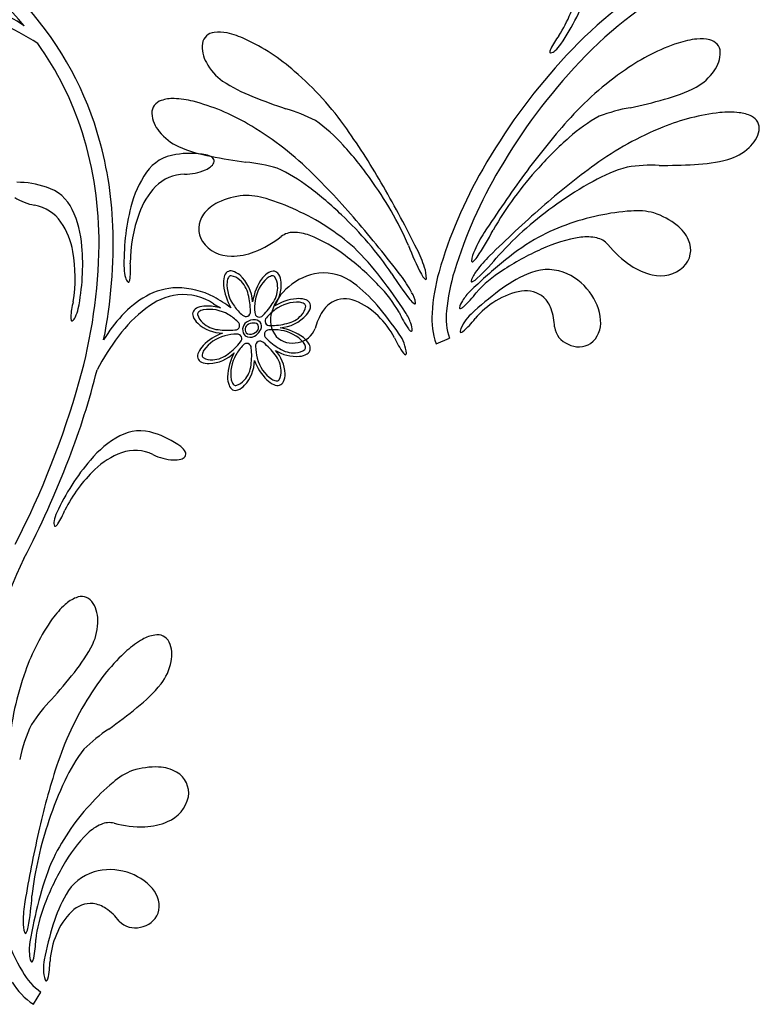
# Model space of a CAD drawing. Extents: x -4 to 4, y -4.07 to 4.07.
# Tile 24 of 40: x -1.98 to -0.79, y 0.47 to 2.05. Entities that reach past the tile are written whole.
import ezdxf

# ---------------------------------------------------------------- set-up
doc = ezdxf.new("R2010")
doc.units = 0

msp = doc.modelspace()

# ---------------------------------------------------------------- linework, layer by layer
at = {"color": 7, "linetype": 'CONTINUOUS'}
for p, q in [((-1.310657, 1.527051), (-1.289372, 1.535869)), ((-1.957922, 0.465025), (-1.945885, 0.484671))]:
    msp.add_line(p, q, dxfattribs=at)
for centre, radius, start, end in [((-2.445202, 1.643073), 0.615881, 39.930406, 60.264098), ((-0.564759, 1.491553), 0.732891, 120.886794, 138.125905), ((-0.592734, 1.524327), 0.667218, 117.585578, 136.886768), ((-1.308468, 2.146957), 0.231377, 327.399878, 347.526406), ((-1.411901, 2.214021), 0.364838, 325.796366, 341.596381), ((-2.373734, 1.708816), 0.542019, 16.929435, 43.142625), ((-2.159656, 1.758129), 0.336761, 56.325161, 65.350765), ((-2.218852, 1.593179), 0.495319, 57.267578, 65.317074), ((-1.665299, 2.006353), 0.021376, 95.745958, 170.006726), ((-1.65951, 1.97176), 0.056421, 76.838932, 98.078197), ((-1.678205, 1.884783), 0.145379, 65.266218, 77.469445), ((-1.75993, 1.7126), 0.335967, 48.69116, 64.893487), ((-1.008438, 1.942652), 0.131875, 142.846615, 153.630424), ((-0.876082, 1.872489), 0.145377, 96.158341, 108.361567), ((-0.885008, 1.961002), 0.056421, 75.549813, 96.789305), ((-0.875416, 1.994739), 0.021375, 3.6201, 77.881074), ((-2.369031, 1.710491), 0.514141, 17.602817, 35.608122), ((-1.637455, 2.004066), 0.049262, 173.009184, 210.515728), ((-1.126572, 1.996051), 0.001456, 167.569125, 258.48105), ((-1.114403, 1.995074), 0.013652, 153.218624, 174.576039), ((-1.128872, 2.007017), 0.012554, 279.207884, 317.399004), ((-1.158449, 2.043319), 0.059278, 310.908039, 324.543449), ((-0.813985, 1.692312), 0.335949, 108.732935, 124.936174), ((-0.903343, 1.995557), 0.049262, 323.111998, 360.618542), ((-1.604556, 2.019186), 0.085361, 208.045159, 234.727825), ((-0.398686, 1.33318), 0.962291, 137.704713, 150.451095), ((-0.413612, 1.347615), 0.918774, 136.476366, 149.957846), ((-1.868915, 1.581315), 0.506549, 35.101077, 49.233818), ((-0.720245, 1.549741), 0.506532, 124.393419, 138.526617), ((-0.934358, 2.014234), 0.085359, 298.898939, 325.582057), ((-1.514061, 2.160705), 0.253278, 236.501587, 248.797139), ((-1.008591, 2.16493), 0.253285, 284.830484, 297.125808), ((-1.7464, 1.897671), 0.021376, 106.46919, 180.73037), ((-1.734276, 1.864758), 0.056423, 87.561774, 108.801039), ((-1.736461, 1.775823), 0.145379, 75.989401, 88.192627), ((-1.784717, 1.591445), 0.335962, 59.414423, 75.617206), ((-1.238094, 2.843138), 0.989379, 248.190848, 251.481463), ((-1.207099, 2.873767), 0.989374, 282.145686, 285.436301), ((-1.629273, 1.643102), 0.272955, 62.808999, 73.627338), ((-0.95154, 1.637739), 0.272947, 99.999995, 110.818563), ((-1.718617, 1.900605), 0.049262, 183.732626, 221.239393), ((-1.655751, 1.671302), 0.262511, 41.838953, 54.830246), ((-0.230678, 1.113788), 1.162069, 138.407438, 143.825463), ((-0.922087, 1.662809), 0.262523, 118.797281, 131.788116), ((-0.818136, 1.564754), 0.335953, 96.266741, 112.469752), ((-0.839875, 1.754089), 0.145381, 83.692474, 95.895472), ((-0.829484, 1.842444), 0.056422, 63.083616, 84.322881), ((-0.812836, 1.873316), 0.021376, 351.154341, 425.415521), ((-1.689107, 1.921582), 0.08536, 218.768655, 245.451773), ((-1.867375, 1.442166), 0.506552, 45.824486, 59.957227), ((-2.403799, 1.202438), 1.162023, 29.801439, 35.219694), ((-0.757376, 1.405294), 0.506553, 111.92711, 126.059851), ((-0.839927, 1.880143), 0.049262, 310.64472, 348.151487), ((-2.438393, 1.691594), 0.585977, 359.429308, 377.312979), ((-2.430276, 1.693667), 0.600525, 2.164579, 16.741335), ((-0.731864, 1.441291), 0.554481, 131.190681, 138.304303), ((-1.626521, 2.077469), 0.253279, 247.224717, 259.520498), ((-1.869382, 1.472267), 0.554466, 35.322972, 42.436822), ((-0.86618, 1.905076), 0.08536, 286.432607, 313.115499), ((-1.720239, 1.763592), 0.068261, 97.474088, 144.98827), ((-1.705688, 1.686906), 0.146255, 80.238347, 99.218409), ((-1.685445, 1.806824), 0.024644, 52.254295, 79.350392), ((-1.48235, 2.799346), 0.989394, 258.914213, 262.204828), ((-1.674742, 1.820638), 0.007169, 354.383247, 412.308144), ((-0.906131, 2.068237), 0.253279, 272.363961, 284.659514), ((-1.715714, 1.886096), 0.086522, 270.283552, 293.205342), ((-1.696345, 1.840258), 0.036762, 293.608915, 312.137999), ((-1.679471, 1.822236), 0.012084, 310.14108, 349.032565), ((-1.643411, 1.547469), 0.272952, 73.532516, 84.350855), ((-1.67468, 1.57024), 0.26252, 52.562347, 65.553411), ((-2.32246, 0.970337), 1.162084, 40.525177, 45.943202), ((-0.60942, 1.443214), 0.724747, 149.802517, 164.018362), ((-0.559378, 1.422186), 0.755304, 149.318841, 162.926618), ((-0.731448, 1.429906), 0.562425, 137.466475, 150.144999), ((-0.373468, 0.873959), 1.162068, 125.94112, 131.359145), ((-0.930059, 1.559286), 0.262523, 106.330991, 119.321827), ((-0.964231, 1.541165), 0.272947, 87.533383, 98.35195), ((-0.946953, 2.803227), 0.989383, 269.679726, 272.97034), ((-1.644086, 1.709515), 0.161659, 144.776121, 166.584896), ((-1.714351, 1.733167), 0.066414, 90.806586, 135.34225), ((-1.871074, 1.46099), 0.562427, 23.482196, 36.16072), ((0.657322, 0.47105), 2.258263, 143.960108, 146.854308), ((-1.984214, 1.640348), 0.146257, 71.1846, 90.164435), ((-1.957083, 1.713535), 0.068262, 25.41458, 72.928542), ((-1.675306, 1.697274), 0.119431, 136.259875, 160.87644), ((-1.847544, 1.334936), 0.554469, 46.046179, 53.160029), ((-3.357844, 0.662129), 2.258436, 26.772944, 29.666915), ((-0.792137, 1.301926), 0.554484, 118.724426, 125.838047), ((-1.941118, 1.835081), 0.086523, 237.197446, 260.119009), ((-1.608333, 1.642374), 0.1237, 95.719683, 115.352617), ((-1.616033, 1.664208), 0.101356, 71.655213, 92.617239), ((-1.679532, 1.437541), 0.336671, 64.640225, 73.539056), ((-1.967958, 1.68452), 0.066413, 35.060502, 79.596607), ((-2.041182, 1.672912), 0.161658, 3.817994, 25.626995), ((-1.447576, 1.657875), 0.364818, 165.856166, 181.656865), ((-1.634981, 1.69817), 0.061867, 115.176532, 143.277775), ((-1.681331, 1.415502), 0.357443, 48.105939, 65.892795), ((0.354973, 0.05455), 2.258445, 131.493823, 134.387793), ((-0.79419, 1.29072), 0.562426, 125.00011, 137.678634), ((-1.570834, 1.656991), 0.231367, 159.926704, 180.053914), ((-1.653703, 1.712044), 0.038565, 143.166616, 212.674781), ((-1.847108, 1.323538), 0.562432, 34.205623, 46.884147), ((-0.978584, 1.382626), 0.357431, 101.39161, 119.178922), ((-0.975488, 1.40453), 0.336651, 93.745256, 102.644544), ((-0.987538, 1.639597), 0.101353, 74.66588, 95.62836), ((-0.999853, 1.619991), 0.123699, 51.932094, 71.565028), ((-2.012444, 1.655638), 0.119433, 9.526317, 34.142655), ((-2.616898, 1.688215), 0.787222, 348.658192, 362.048086), ((-3.159416, 0.261863), 2.258632, 37.496652, 40.390393), ((-1.572076, 1.889738), 0.396039, 325.655528, 332.991007), ((-0.961578, 1.668554), 0.061866, 24.006326, 52.107569), ((-1.66525, 1.833441), 0.17042, 291.406289, 308.267059), ((-1.540097, 1.672921), 0.03314, 89.386762, 126.273706), ((-1.540319, 1.632169), 0.073892, 69.586873, 89.55306), ((-1.596239, 1.489945), 0.226707, 52.044838, 68.878481), ((-1.079796, 1.604503), 0.184068, 146.610631, 156.612703), ((-0.913513, 1.304632), 0.457638, 121.531844, 129.674043), ((-1.045202, 1.473969), 0.2267, 98.405981, 115.239853), ((-1.068445, 1.625007), 0.073892, 77.731483, 97.69767), ((-1.059691, 1.664808), 0.03314, 41.011192, 77.89769), ((-2.243566, 1.654757), 0.364831, 348.746191, 364.546434), ((-2.697819, 1.696268), 0.84544, 344.21869, 359.287729), ((-1.641446, 1.722481), 0.05456, 214.952488, 271.761341), ((-1.761984, 1.353736), 0.457662, 37.610682, 45.752652), ((-0.984603, 1.824671), 0.396033, 200.636053, 207.971532), ((-1.5055, 1.59584), 0.184072, 17.015057, 27.0169), ((-0.970009, 1.29456), 0.421129, 114.085058, 123.865694), ((-0.902278, 1.793843), 0.170418, 219.017507, 235.878276), ((-0.940261, 1.677966), 0.038564, 314.609542, 384.118125), ((-2.122178, 1.633333), 0.231377, 350.349951, 370.476252), ((-1.639073, 1.766318), 0.098374, 269.594787, 291.480778), ((-1.709084, 1.331481), 0.421145, 43.418884, 53.199291), ((-1.207576, 1.656303), 0.046333, 152.680765, 175.462777), ((-1.271661, 1.683831), 0.031836, 309.636037, 326.600518), ((-1.096634, 1.536397), 0.184071, 134.144524, 144.146367), ((-1.515725, 1.921166), 0.396023, 313.188742, 320.52445), ((-1.753041, 1.650335), 0.059277, 182.909607, 196.545245), ((-1.933645, 1.646185), 0.13187, 353.821004, 364.605041), ((-1.372758, 1.63314), 0.046334, 358.164409, 380.94574), ((-0.622251, 0.958312), 0.91015, 129.868222, 134.15024), ((-1.252471, 1.659963), 0.001293, 179.73362, 329.884719), ((-0.942585, 1.734128), 0.098372, 235.803077, 257.689067), ((-0.94992, 1.690845), 0.05456, 255.523154, 312.331791), ((-1.797502, 1.635647), 0.012554, 190.054667, 228.246233), ((-1.816123, 1.633362), 0.013651, 332.880697, 354.238566), ((-1.612286, 1.624629), 0.040321, 165.559691, 184.767577), ((-1.63788, 1.631563), 0.01381, 127.789342, 166.941718), ((-1.640719, 1.633855), 0.010294, 74.170021, 123.111519), ((-1.646035, 1.614814), 0.030063, 49.362493, 74.322677), ((-1.668856, 1.590557), 0.063351, 3.590879, 47.987746), ((-1.518262, 1.581048), 0.0884, 144.053622, 171.230848), ((-1.559045, 1.606895), 0.040324, 120.559263, 139.765556), ((-1.57224, 1.629898), 0.013811, 82.790677, 121.941717), ((-1.572627, 1.633528), 0.010293, 29.167892, 78.11136), ((-1.589851, 1.623821), 0.030064, 4.361725, 29.321909), ((-1.487755, 1.549986), 0.091226, 97.328766, 131.072265), ((-1.490976, 1.563427), 0.077498, 52.272227, 96.234394), ((-2.122244, 1.080094), 0.910059, 33.133583, 37.416058), ((-1.04378, 1.845821), 0.396038, 211.359974, 218.695453), ((-1.513011, 1.524058), 0.184077, 27.737719, 37.739333), ((-1.306012, 1.653385), 0.031836, 207.027266, 223.991747), ((-1.327733, 1.631793), 0.001293, 203.745538, 353.899519), ((-1.002521, 1.557652), 0.315336, 164.342178, 176.634302), ((-0.971735, 1.550031), 0.323587, 163.1294, 174.676636), ((-1.210222, 1.614561), 0.046333, 140.215116, 162.997128), ((-1.266855, 1.655274), 0.031836, 297.169915, 314.134623), ((-1.099013, 1.476944), 0.197876, 122.277245, 138.059697), ((-1.067495, 1.42387), 0.236017, 114.261324, 126.93048), ((-1.131707, 1.568812), 0.077498, 71.050221, 115.012167), ((-1.137807, 1.556411), 0.091225, 36.212507, 69.956007), ((-1.80534, 1.62764), 0.001456, 248.967543, 339.877324), ((-1.724782, 1.510893), 0.106196, 91.3348, 119.11248), ((-1.727194, 1.490924), 0.126136, 62.027523, 90.027848), ((-1.562767, 1.630633), 0.090187, 185.953983, 210.575078), ((-1.493352, 1.552666), 0.085563, 129.425742, 162.439412), ((-1.618458, 1.621901), 0.058734, 324.167039, 364.107249), ((-1.585531, 1.436158), 0.236037, 40.354444, 53.022687), ((-1.543091, 1.481005), 0.19788, 29.225046, 45.00727), ((-1.253269, 1.627825), 0.001293, 167.268227, 317.41875), ((-1.699674, 1.467155), 0.156625, 119.352696, 137.792068), ((-1.71153, 1.500678), 0.106084, 97.789247, 128.26907), ((-1.717629, 1.517308), 0.088862, 56.47842, 95.345413), ((-1.775018, 1.403633), 0.225664, 53.382097, 61.699395), ((-1.52661, 1.515104), 0.084853, 95.903024, 121.416792), ((-1.531986, 1.559321), 0.040325, 75.560196, 94.76649), ((-1.457547, 1.555747), 0.043406, 67.380835, 118.158646), ((-1.389522, 1.585405), 0.046335, 8.888407, 31.669738), ((-1.200946, 1.554022), 0.079633, 133.944825, 148.062269), ((-1.378433, 1.708696), 0.165486, 312.429488, 323.039497), ((-0.855031, 1.142281), 0.588767, 126.993194, 132.720205), ((-1.157768, 1.50614), 0.106463, 98.482334, 122.385937), ((-1.166006, 1.56868), 0.043406, 49.125868, 99.903679), ((-1.170253, 1.567642), 0.047038, 19.341756, 46.040474), ((-1.131757, 1.557794), 0.085561, 4.844515, 37.85841), ((-1.766231, 1.562192), 0.131875, 165.797344, 176.581153), ((-1.94362, 1.596396), 0.059277, 333.857118, 347.4923), ((-1.638233, 1.403986), 0.227408, 127.679444, 143.479915), ((-1.689157, 1.572085), 0.013811, 109.3076, 148.459976), ((-1.679475, 1.547396), 0.040324, 91.484982, 110.69173), ((-1.678718, 1.514368), 0.073361, 73.082368, 91.407429), ((-0.940902, 2.769295), 1.384535, 238.294231, 238.836706), ((-1.525051, 1.584918), 0.013811, 37.789565, 76.941495), ((-1.541802, 1.593074), 0.030064, 319.364361, 344.323413), ((-1.522759, 1.587758), 0.010293, 344.16811, 393.109827), ((-1.453633, 1.553799), 0.047038, 121.243505, 147.942223), ((-1.479349, 1.496553), 0.106465, 44.898815, 68.802192), ((-1.854667, 1.208322), 0.588661, 34.563425, 40.291581), ((-1.327707, 1.617716), 0.031836, 217.749322, 234.71403), ((-1.345032, 1.59246), 0.001293, 214.473685, 364.626082), ((-1.271924, 1.58485), 0.001228, 171.098898, 288.480811), ((-1.247832, 1.581044), 0.025618, 143.873523, 171.027474), ((-1.275491, 1.595621), 0.012574, 288.340866, 313.832905), ((-1.147318, 1.48303), 0.131624, 120.83898, 140.070079), ((-1.216271, 1.551476), 0.095812, 1.529728, 19.34916), ((-1.884251, 1.569144), 0.013651, 176.167622, 197.525036), ((-1.90223, 1.5745), 0.012554, 302.156906, 340.348917), ((-1.628761, 1.40103), 0.253579, 137.489695, 148.533495), ((-1.691744, 1.574659), 0.010294, 153.140097, 202.082908), ((-1.673393, 1.582018), 0.030065, 201.930444, 226.889948), ((-1.53559, 1.565058), 0.041565, 161.157801, 219.686665), ((-1.565854, 1.615569), 0.062982, 274.016092, 318.084701), ((-1.412303, 1.527901), 0.095813, 147.935048, 165.75448), ((-1.494634, 1.476307), 0.131631, 27.215085, 46.445501), ((-1.219508, 1.645575), 0.165489, 204.245446, 214.855455), ((-1.426689, 1.533757), 0.079633, 19.223577, 33.341249), ((-1.200361, 1.567007), 0.11731, 175.522633, 199.913531), ((-1.195089, 1.567916), 0.09958, 172.999417, 198.772782), ((-1.211206, 1.527082), 0.064431, 132.172195, 161.473215), ((-1.352902, 1.645706), 0.130637, 310.737595, 323.233554), ((-1.895837, 1.565299), 0.001456, 190.526153, 281.435154), ((-1.653195, 1.604573), 0.060338, 227.525672, 269.147102), ((-1.607056, 1.549901), 0.014654, 126.180483, 224.759704), ((-1.608871, 1.550214), 0.008772, 111.767362, 233.473465), ((-1.603604, 1.544408), 0.021131, 83.725726, 124.943519), ((-1.60302, 1.538972), 0.021419, 85.42589, 115.153374), ((-1.606122, 1.554213), 0.010126, 296.886664, 362.647556), ((-1.602388, 1.553996), 0.006418, 6.121255, 80.346803), ((-1.601944, 1.554084), 0.011347, 26.567595, 86.720415), ((-1.604766, 1.555664), 0.013433, 322.922596, 375.080497), ((-1.579128, 1.457791), 0.096583, 54.958763, 79.449358), ((-1.537649, 1.563571), 0.034658, 278.432657, 339.579338), ((-1.375006, 1.549798), 0.025619, 356.255608, 383.409333), ((-1.086147, 1.558681), 0.034658, 187.705694, 248.851949), ((-1.087829, 1.560584), 0.041564, 307.597225, 366.126303), ((-1.484934, 1.286031), 0.420817, 142.994511, 151.7494), ((-1.625003, 1.464742), 0.084655, 110.098823, 135.41338), ((-1.609687, 1.552742), 0.015284, 239.426288, 297.362358), ((-1.609807, 1.556555), 0.014059, 252.252547, 306.004855), ((-1.613816, 1.559224), 0.022949, 299.077782, 329.465963), ((-1.542101, 1.564144), 0.036137, 225.171715, 285.297602), ((-1.54972, 1.506082), 0.040326, 30.560278, 49.765889), ((-1.258276, 1.589748), 0.13064, 204.050865, 216.546595), ((-1.422613, 1.50522), 0.064433, 5.811489, 35.111833), ((-1.344816, 1.557928), 0.012574, 213.450759, 238.942797), ((-1.350667, 1.548207), 0.001228, 238.805305, 356.188263), ((-1.270524, 1.546719), 0.00196, 154.766479, 238.472296), ((-1.271643, 1.550651), 0.005603, 270.961042, 315.475303), ((-1.65605, 1.496404), 0.040324, 136.485213, 155.691734), ((-1.526715, 1.519278), 0.01381, 352.791394, 391.942879), ((-1.081679, 1.558259), 0.036136, 241.987084, 302.113184), ((-1.680354, 1.507016), 0.013811, 154.308388, 193.460319), ((-1.678019, 1.555824), 0.060751, 272.623057, 314.643432), ((-1.555695, 1.469564), 0.090519, 151.612265, 177.418442), ((-1.612515, 1.47665), 0.059006, 2.206595, 42.445498), ((-1.535996, 1.567003), 0.06034, 236.87089, 275.220012), ((-1.532793, 1.536891), 0.030065, 274.362178, 299.321456), ((-1.523086, 1.519666), 0.010293, 299.167673, 348.111579), ((-1.358468, 1.514908), 0.005603, 211.807363, 256.322286), ((-1.360425, 1.511319), 0.00196, 288.813378, 372.518395), ((-1.684003, 1.507006), 0.010294, 198.13988, 247.083348), ((-1.67623, 1.525185), 0.030065, 246.930156, 271.889886), ((-1.662985, 1.500964), 0.060334, 317.52372, 359.148254), ((-1.523151, 1.529162), 0.084662, 200.099775, 225.411842), ((-3.023654, 1.775841), 1.203642, 338.842061, 346.027576), ((-1.605813, 1.474685), 0.040323, 181.483752, 200.690728), ((-1.583601, 1.477931), 0.030065, 336.928957, 361.888461), ((-3.235242, 1.847031), 1.403609, 332.773173, 344.2628), ((-1.630502, 1.465004), 0.01381, 199.309156, 238.461531), ((-1.640433, 1.480769), 0.030065, 291.928588, 316.888093), ((-1.55482, 1.498111), 0.040325, 226.485327, 245.69162), ((-1.565432, 1.473807), 0.01381, 244.308882, 283.46059), ((-1.565422, 1.470158), 0.010294, 288.137682, 337.080056), ((-1.633075, 1.462417), 0.010294, 243.140425, 292.08258), ((-1.742159, 1.236589), 0.161659, 118.373355, 140.182129), ((-1.786321, 1.318887), 0.068261, 71.071061, 118.585242), ((-1.807389, 1.243729), 0.146257, 53.835565, 72.8154), ((-1.73593, 1.34214), 0.024642, 25.851505, 52.947828), ((-1.775564, 1.239506), 0.119432, 109.857129, 134.473466), ((-1.794576, 1.28902), 0.066414, 64.403834, 108.939718), ((-1.727793, 1.426603), 0.086523, 243.880492, 266.802055), ((-1.723727, 1.353287), 0.012084, 283.735747, 322.627009), ((-1.720202, 1.349753), 0.007169, 327.981404, 385.906946), ((-3.418327, 1.928248), 1.62672, 332.679053, 338.853356), ((-1.589101, 1.102944), 0.364829, 139.453479, 155.253722), ((-1.730828, 1.376933), 0.036763, 267.207768, 285.736625), ((-1.69989, 1.156956), 0.231386, 133.524156, 153.649775), ((-1.866059, 1.23203), 0.059283, 156.506765, 170.141262), ((-2.029681, 1.308628), 0.131876, 327.41885, 338.202431), ((-1.91242, 1.238646), 0.012554, 163.651121, 201.841573), ((-1.930115, 1.244881), 0.013652, 306.476619, 327.833579), ((-1.923001, 1.23496), 0.001456, 222.562896, 313.475796), ((-1.375509, 0.884806), 0.667218, 153.585578, 172.886768), ((-1.868634, 1.066289), 0.056421, 111.549813, 132.789305), ((-1.880705, 1.099221), 0.021375, 39.6201, 113.881074), ((-1.903778, 1.083468), 0.049262, 359.111998, 396.618542), ((-1.809387, 0.999927), 0.145377, 132.158341, 144.361567), ((-1.653244, 0.890661), 0.335949, 144.732935, 160.936174), ((-1.939848, 1.080348), 0.085359, 334.898939, 361.582057), ((-1.710501, 0.925421), 0.145381, 119.692474, 131.895472), ((-1.754028, 1.00301), 0.056422, 99.083616, 120.322881), ((-1.758705, 1.037771), 0.021376, 27.154341, 101.415521), ((-1.784635, 1.027371), 0.049262, 346.64472, 384.151487), ((-2.088481, 1.158631), 0.253285, 320.830484, 333.125808), ((-1.581626, 0.785025), 0.335953, 132.266741, 148.469752), ((-1.82053, 1.032111), 0.08536, 322.432607, 349.115499), ((-1.493605, 0.830417), 0.506532, 160.393419, 174.526617), ((-2.665721, 1.615412), 0.989374, 318.145686, 321.436301), ((-1.948755, 1.140628), 0.253279, 308.363961, 320.659514), ((-1.732451, 0.765658), 0.272947, 135.999995, 146.818563), ((-1.438741, 0.691733), 0.506553, 147.92711, 162.059851), ((-2.413796, 1.711253), 0.989383, 305.679726, 308.97034), ((-1.723359, 0.803252), 0.262523, 154.797281, 167.788116), ((-1.685953, 0.680068), 0.272947, 123.533383, 134.35195), ((-1.668959, 0.714814), 0.262523, 142.330991, 155.321827), ((-0.815842, 0.487528), 1.162068, 161.94112, 167.359145), ((-1.762666, 0.746002), 0.101353, 110.66588, 131.62836), ((-1.761105, 0.722902), 0.123699, 87.932094, 107.565028), ((-1.758684, 0.784688), 0.061866, 60.006326, 88.107569), ((-1.406105, 0.587674), 0.554484, 154.724426, 161.838047), ((-1.746971, 0.804831), 0.038564, 350.609542, 420.118125), ((-1.614749, 0.562911), 0.336651, 129.745256, 138.644544), ((-1.762355, 0.809573), 0.05456, 291.523154, 348.331791), ((-1.604378, 0.54337), 0.357431, 137.39161, 155.178922), ((-1.40118, 0.577401), 0.562426, 161.00011, 173.678634), ((-1.819545, 0.686643), 0.073892, 113.731483, 133.69767), ((-1.835858, 0.723987), 0.03314, 77.011192, 113.89769), ((-1.784352, 0.920904), 0.170418, 255.017507, 271.878276), ((-1.781862, 0.848901), 0.098372, 271.803077, 293.689067), ((0.255116, 0.25278), 2.258445, 167.493823, 170.387793), ((-1.711963, 0.578112), 0.2267, 134.405981, 151.239853), ((-1.505891, 0.518519), 0.457638, 157.531844, 165.674043), ((-1.545677, 0.477164), 0.421129, 150.085058, 159.865694), ((-1.83534, 0.590377), 0.091225, 72.212507, 105.956007), ((-1.837695, 0.603995), 0.077498, 107.050221, 151.012167), ((-1.831259, 0.595052), 0.085561, 40.844515, 73.85841), ((-1.79736, 0.62313), 0.041564, 343.597225, 402.126303), ((-2.355481, 0.663335), 0.396023, 349.188742, 356.52445), ((-1.700551, 0.524477), 0.236017, 150.261324, 162.93048), ((-1.790267, 0.598386), 0.184071, 170.144524, 180.146367), ((-1.066693, 0.409541), 0.91015, 165.868222, 170.15024), ((-1.757246, 0.548889), 0.197876, 158.277245, 174.059697), ((-1.865366, 0.583727), 0.043406, 85.125868, 135.903679), ((-1.868191, 0.580392), 0.047038, 55.341756, 82.040474), ((-1.895918, 0.540264), 0.095812, 37.529728, 55.34916), ((-1.821941, 0.537974), 0.106463, 134.482334, 158.385937), ((-1.791019, 0.624863), 0.036136, 277.987084, 338.113184), ((-1.928105, 0.594857), 0.046333, 176.215116, 198.997128), ((-1.997853, 0.594506), 0.031836, 333.169915, 350.134623), ((-1.363151, 0.42155), 0.588767, 162.993194, 168.720205), ((-1.794881, 0.622578), 0.034658, 223.705694, 284.851949), ((-1.697236, 0.68283), 0.323587, 199.1294, 210.676636), ((-1.970728, 0.580285), 0.001293, 203.268227, 353.41875), ((-1.799903, 0.52542), 0.131624, 156.83898, 176.070079), ((-1.885017, 0.551332), 0.079633, 169.944825, 184.062269), ((-2.119523, 0.572142), 0.165486, 348.429488, 359.039497), ((-1.938832, 0.545634), 0.025618, 179.873523, 207.027474), ((-1.969776, 0.541169), 0.012574, 324.340866, 349.832905), ((-1.960559, 0.534552), 0.001228, 207.098898, 324.480811), ((-1.877482, 0.523507), 0.064431, 168.172195, 197.473215), ((-2.061842, 0.536189), 0.130637, 346.737595, 359.233554), ((-1.888445, 0.566015), 0.09958, 208.999417, 234.772782), ((-1.892176, 0.562181), 0.11731, 211.522633, 235.913531), ((-1.937015, 0.504527), 0.00196, 190.766479, 274.472296), ((-1.940231, 0.50705), 0.005603, 306.961042, 351.475303)]:
    msp.add_arc(centre, radius, start, end, dxfattribs=at)
at = {"color": 2, "linetype": 'CONTINUOUS'}
for centre, radius, start, end in [((-1.628351, 1.624366), 0.018563, 149.85205, 173.422582), ((-1.639832, 1.630968), 0.005319, 94.849808, 149.237584), ((-1.64362, 1.6113), 0.025191, 45.781944, 82.385914), ((-1.54282, 1.588258), 0.059268, 131.546523, 171.947827), ((-1.570591, 1.618068), 0.018567, 104.852714, 128.419618), ((-1.574041, 1.630859), 0.00532, 49.857904, 104.244813), ((-1.590627, 1.61963), 0.025191, 0.782365, 37.386781), ((-1.587627, 1.622922), 0.059273, 176.546821, 216.944571), ((-1.654155, 1.597598), 0.042405, 11.624509, 48.49225), ((-1.607765, 1.617391), 0.042406, 326.62445, 363.491744), ((-1.718467, 1.579184), 0.109227, 0.002099, 14.288945), ((-1.575892, 1.629214), 0.072462, 215.343798, 230.706269), ((-1.530128, 1.584408), 0.072403, 170.337588, 185.712151), ((-1.666278, 1.649858), 0.109248, 315.004103, 329.287981), ((-1.533693, 1.534671), 0.059268, 86.545389, 126.946693), ((-1.532249, 1.575388), 0.018566, 59.851144, 83.418955), ((-1.545315, 1.59066), 0.025192, 315.781688, 352.384318), ((-1.525645, 1.586871), 0.005319, 4.854356, 59.242997), ((-1.688778, 1.574091), 0.00532, 127.005831, 181.391874), ((-1.669639, 1.579998), 0.02519, 193.864036, 230.470017), ((-1.680962, 1.563394), 0.018567, 102.830891, 126.398022), ((-1.675094, 1.523075), 0.059271, 59.305025, 99.70433), ((-1.680026, 1.510784), 0.072386, 45.53612, 60.914333), ((-1.616535, 1.578282), 0.00735, 224.443669, 367.082637), ((-1.594822, 1.57713), 0.00735, 179.444814, 322.083934), ((-1.578332, 1.563573), 0.00735, 134.438611, 277.082421), ((-1.527428, 1.522967), 0.072416, 125.34145, 140.713275), ((-1.559016, 1.601195), 0.042406, 281.624733, 318.492027), ((-1.657165, 1.591964), 0.042407, 227.759972, 264.627266), ((-1.633866, 1.556668), 0.00735, 269.169492, 411.816026), ((-1.577432, 1.665516), 0.109236, 270.003626, 284.289102), ((-1.635756, 1.482306), 0.059269, 104.304384, 144.70591), ((-1.645861, 1.657925), 0.109255, 261.963344, 276.246766), ((-1.630545, 1.470081), 0.072431, 90.540593, 105.910136), ((-1.630357, 1.53521), 0.00735, 314.169609, 456.806611), ((-1.579484, 1.541861), 0.00735, 89.441214, 232.080183), ((-1.506758, 1.613318), 0.109247, 225.004799, 239.288905), ((-1.572206, 1.477138), 0.072432, 80.341162, 95.709793), ((-1.568356, 1.48986), 0.059268, 41.546107, 81.946967), ((-1.71043, 1.598318), 0.109242, 306.963509, 321.248528), ((-1.569145, 1.474096), 0.072453, 135.544661, 150.909185), ((-1.615085, 1.520294), 0.00735, 359.166405, 501.809307), ((-1.716337, 1.5083), 0.10925, 351.962697, 366.246575), ((-1.593627, 1.523804), 0.00735, 44.16813, 186.809973), ((-1.528509, 1.523616), 0.072419, 180.541147, 195.912743), ((-1.656734, 1.44373), 0.109242, 36.963509, 51.248528), ((-1.538546, 1.517629), 0.018568, 14.852848, 38.419525), ((-1.525755, 1.52108), 0.005319, 319.857038, 374.245679), ((-1.681504, 1.508702), 0.00532, 172.011844, 226.396805), ((-1.668414, 1.506665), 0.018567, 147.833397, 171.400754), ((-1.672148, 1.526411), 0.02519, 238.865242, 275.470106), ((-1.671789, 1.543694), 0.042407, 272.759573, 309.626867), ((-1.581491, 1.479067), 0.059271, 149.305331, 189.704857), ((-1.602109, 1.482373), 0.042406, 2.758518, 39.626928), ((-1.539223, 1.554806), 0.042407, 236.62512, 273.491074), ((-1.536984, 1.537666), 0.025191, 270.780619, 307.385483), ((-1.650381, 1.496996), 0.042408, 317.761946, 354.627453), ((-1.540722, 1.518404), 0.059269, 194.304061, 234.704699), ((-1.584828, 1.482013), 0.02519, 328.863951, 365.469038), ((-1.621811, 1.473198), 0.018567, 192.830551, 216.398362), ((-1.632507, 1.465383), 0.00532, 217.007926, 271.396784), ((-1.638416, 1.484524), 0.025194, 283.867326, 320.46951), ((-1.565082, 1.485746), 0.018566, 237.830319, 261.399491), ((-1.567119, 1.472656), 0.00532, 262.010978, 316.397671)]:
    msp.add_arc(centre, radius, start, end, dxfattribs=at)

doc.saveas('drawing.dxf')
